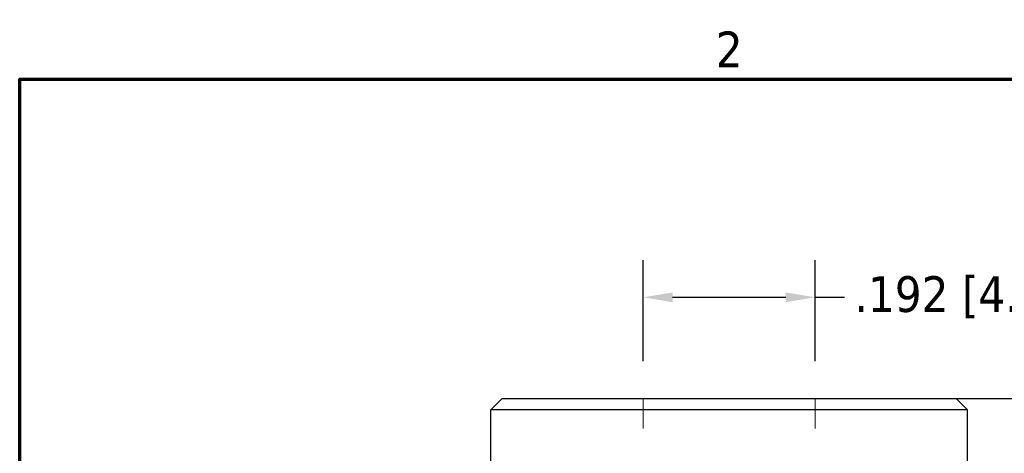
# Model space of a CAD drawing. Header units: inches. Extents: x 0.2 to 10.9, y 0.3 to 8.6.
# Tile 10 of 13: x 0.4 to 3.7, y 7.1 to 8.5. Entities that reach past the tile are written whole.
import ezdxf

# ---------------------------------------------------------------- set-up
doc = ezdxf.new("R2010")
doc.units = ezdxf.units.IN
doc.header["$MEASUREMENT"] = 0
doc.linetypes.add('DASHED', pattern=[0.2067, 0.1654, -0.0413])
doc.layers.add('Border (ANSI)', color=7, linetype='Continuous', lineweight=70)
doc.layers.add('Geometry', color=255, linetype='Continuous', lineweight=25)
doc.layers.add('Dimensions', color=250, linetype='Continuous')
doc.layers.add('Hidden', color=7, linetype='DASHED', lineweight=18, true_color=0x383838)
doc.styles.add('Note Text (ANSI)', font='tahoma.ttf')
doc.dimstyles.new('Default (ANSI)', dxfattribs={"dimtxt": 0.12, "dimasz": 0.098425, "dimexe": 0.125, "dimexo": 0.125, "dimgap": 0.031496, "dimtad": 0, "dimtih": 1, "dimtoh": 1, "dimrnd": 1e-08, "dimzin": 4, "dimdsep": 46, "dimtxsty": 'Note Text (ANSI)', "dimcen": 0.09, "dimdle": 0.393701, "dimclrd": 256, "dimclre": 256, "dimclrt": 256, "dimadec": 0, "dimazin": 1, "dimtfac": 1, "dimtofl": 0, "dimtmove": 0, "dimatfit": 3, "dimfxl": 1, "dimtolj": 1, "dimtzin": 4, "dimlwd": -1, "dimlwe": -1, "dimarcsym": 0})

# ---------------------------------------------------------------- blocks, each defined once
blk = doc.blocks.new('new block')
at = {"layer": 'Border (ANSI)', "flags": 128}
blk.add_lwpolyline([(0, 0), (0, 7.74), (10.24, 7.74), (10.24, 0), (0, 0)], dxfattribs=at)
at = {"layer": 'Border (ANSI)', "insert": (2.3336, 7.78), "char_height": 0.12, "attachment_point": 7, "style": 'Note Text (ANSI)'}
blk.add_mtext('2', dxfattribs=at)
blk = doc.blocks.new('*D8')
at = {"layer": 'Defpoints', "color": 0, "transparency": 16777216}
for p in [(3.0761, 7.5969), (2.5001, 7.2572), (3.0761, 7.2572)]:
    blk.add_point(p, dxfattribs=at)
at = {"layer": 'Dimensions', "transparency": 16777216}
for p, q in [((2.5001, 7.3822), (2.5001, 7.7219)), ((3.0761, 7.3822), (3.0761, 7.7219)), ((2.5985, 7.5969), (2.9777, 7.5969)), ((3.0761, 7.5969), (3.1745, 7.5969))]:
    blk.add_line(p, q, dxfattribs=at)
for points in [[(2.5985, 7.6133), (2.5985, 7.5805), (2.5001, 7.5969)], [(2.9777, 7.6133), (2.9777, 7.5805), (3.0761, 7.5969)]]:
    blk.add_solid(points, dxfattribs=at)
at = {"layer": 'Dimensions', "transparency": 16777216, "insert": (3.5559, 7.5969), "char_height": 0.12, "attachment_point": 5, "style": 'Note Text (ANSI)'}
blk.add_mtext('\\A1;.192 [4.9]', dxfattribs=at)
blk = doc.blocks.new('*D9')
at = {"layer": 'Defpoints', "color": 0, "transparency": 16777216}
for p in [(2.7881, 7.2572), (2.7881, 2.7342), (4.5, 2.7342)]:
    blk.add_point(p, dxfattribs=at)
at = {"layer": 'Dimensions', "transparency": 16777216}
for p, q in [((2.9131, 7.2572), (4.625, 7.2572)), ((4.5, 7.1588), (4.5, 5.1057)), ((4.5, 2.8326), (4.5, 4.8857)), ((2.9131, 2.7342), (4.625, 2.7342))]:
    blk.add_line(p, q, dxfattribs=at)
for points in [[(4.4836, 7.1588), (4.5164, 7.1588), (4.5, 7.2572)], [(4.4836, 2.8326), (4.5164, 2.8326), (4.5, 2.7342)]]:
    blk.add_solid(points, dxfattribs=at)
at = {"layer": 'Dimensions', "transparency": 16777216, "insert": (4.5, 4.9957), "char_height": 0.12, "attachment_point": 5, "style": 'Note Text (ANSI)'}
blk.add_mtext('\\A1;1.5 [38.3]', dxfattribs=at)

msp = doc.modelspace()

# ---------------------------------------------------------------- linework, layer by layer
at = {"layer": 'Geometry'}
for p, q in [((2.0269, 7.2572), (1.9894, 7.2197)), ((2.0269, 7.2572), (3.5494, 7.2572)), ((3.5494, 7.2572), (3.5869, 7.2197)), ((3.5869, 7.2197), (1.9894, 7.2197)), ((1.9894, 6.9045), (1.9894, 7.2197)), ((3.5869, 6.9045), (3.5869, 7.2197))]:
    msp.add_line(p, q, dxfattribs=at)
at = {"layer": 'Hidden', "ltscale": 0.123705}
for p, q in [((2.5001, 7.2572), (2.5001, 7.0622)), ((3.0761, 7.2572), (3.0761, 7.0622))]:
    msp.add_line(p, q, dxfattribs=at)

# ---------------------------------------------------------------- block references
at = {"layer": 'Dimensions'}
msp.add_blockref('new block', (0.4096, 0.5887), dxfattribs=at)

# ---------------------------------------------------------------- dimensions: what is measured, and where the dimension line sits
dim = msp.add_linear_dim(base=(3.0761, 7.5969), p1=(2.5001, 7.2572), p2=(3.0761, 7.2572), dimstyle='Default (ANSI)', override={"dimdec": 3, "dimlfac": 0.333333}, dxfattribs=at)
dim.commit()
dim.dimension.update_dxf_attribs({"geometry": '*D8', "text_midpoint": (3.5559, 7.5969)})
dim = msp.add_linear_dim(base=(4.5, 2.7342), p1=(2.7881, 7.2572), p2=(2.7881, 2.7342), angle=90, dimstyle='Default (ANSI)', override={"dimdec": 1, "dimlfac": 0.333333}, dxfattribs=at)
dim.commit()
dim.dimension.update_dxf_attribs({"geometry": '*D9', "text_midpoint": (4.5, 4.9957)})

doc.saveas('drawing.dxf')
